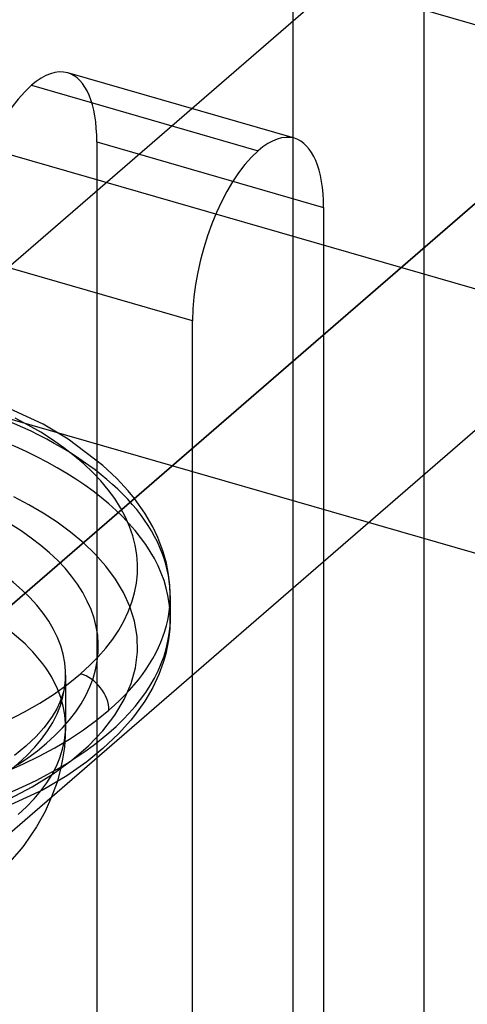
# Model space of a CAD drawing. Header units: millimetres. Extents: x -90 to 88, y -53 to 62.
# Tile 70 of 74: x 62.47 to 65.89, y -11.51 to -3.99. Entities that reach past the tile are written whole.
import ezdxf

# ---------------------------------------------------------------- set-up
doc = ezdxf.new("R2010")
doc.units = ezdxf.units.MM
doc.layers.add('MAIN-1', color=7, linetype='Continuous')
doc.layers.add('MAIN-2', color=7, linetype='Continuous')

msp = doc.modelspace()

# ---------------------------------------------------------------- linework, layer by layer
at = {"layer": 'MAIN-1'}
for p, q in [((88.3849, 14.034), (42.3849, -25.8032)), ((56.5849, -13.5056), (70.5849, -1.3813)), ((56.5849, -15.2377), (70.5849, -3.1133)), ((64.7849, -3.8062), (62.3849, -5.8846)), ((64.7917, -8.1305), (64.7917, -16.683)), ((63.7917, -17.549), (63.7917, -8.9965)), ((62.7144, -9.9294), (62.6651, -10.0401)), ((62.6651, -10.0401), (62.5993, -10.1584)), ((62.5993, -10.1584), (62.502, -10.3)), ((62.502, -10.3), (62.4813, -10.3269)), ((62.4813, -10.3269), (62.378, -10.4449))]:
    msp.add_line(p, q, dxfattribs=at)
at = {"layer": 'MAIN-2'}
for p, q in [((75.1936, -10.7369), (-32.1936, 20.2631)), ((73.8275, -8.3218), (32.6913, 3.5532)), ((65.5596, -2.7596), (65.5596, -14.0179)), ((64.5596, -14.884), (64.5596, -3.6256)), ((64.5596, -3.6256), (66.2917, -4.1256)), ((64.569, -4.8969), (62.837, -4.3969)), ((62.5596, -4.4917), (64.2917, -4.9917)), ((63.0596, -4.9247), (63.0596, -16.183)), ((63.0596, -4.9247), (64.7917, -5.4247)), ((64.7917, -5.4247), (64.7917, -8.1305)), ((63.7917, -6.2907), (62.0596, -5.7907)), ((63.7917, -8.9965), (63.7917, -6.2907)), ((62.6493, -7.0816), (62.195, -6.8718)), ((62.5356, -7.0877), (62.4361, -7.0347)), ((62.6308, -7.1431), (62.5356, -7.0877)), ((62.7214, -7.201), (62.6308, -7.1431)), ((62.8402, -7.1963), (62.6493, -7.0816)), ((62.8069, -7.2607), (62.7214, -7.201)), ((63.1067, -7.3972), (62.8402, -7.1963)), ((62.8868, -7.3221), (62.8069, -7.2607)), ((62.9608, -7.385), (62.8868, -7.3221)), ((63.0287, -7.4492), (62.9608, -7.385)), ((63.213, -7.4971), (63.1067, -7.3972)), ((63.0906, -7.5147), (63.0287, -7.4492)), ((63.1465, -7.5816), (63.0906, -7.5147)), ((63.2997, -7.5913), (63.213, -7.4971)), ((63.1964, -7.6499), (63.1465, -7.5816)), ((63.3474, -7.6498), (63.2997, -7.5913)), ((62.539, -7.6961), (62.4265, -7.6365)), ((63.2403, -7.7196), (63.1964, -7.6499)), ((63.4258, -7.7605), (63.3474, -7.6498)), ((62.6493, -7.7608), (62.539, -7.6961)), ((63.2783, -7.7906), (63.2403, -7.7196)), ((62.7564, -7.8309), (62.6493, -7.7608)), ((63.3099, -7.8622), (63.2783, -7.7906)), ((63.4865, -7.8648), (63.4258, -7.7605)), ((62.4814, -7.8971), (62.3991, -7.8446)), ((62.559, -7.9514), (62.4814, -7.8971)), ((62.8592, -7.9066), (62.7564, -7.8309)), ((63.3351, -7.9343), (63.3099, -7.8622)), ((63.5263, -7.948), (63.4865, -7.8648)), ((62.6315, -8.0071), (62.559, -7.9514)), ((62.9565, -7.9878), (62.8592, -7.9066)), ((63.3537, -8.0066), (63.3351, -7.9343)), ((63.5576, -8.0279), (63.5263, -7.948)), ((62.6987, -8.0642), (62.6315, -8.0071)), ((63.047, -8.0746), (62.9565, -7.9878)), ((63.3657, -8.0789), (63.3537, -8.0066)), ((63.5669, -8.0554), (63.5576, -8.0279)), ((62.7604, -8.1225), (62.6987, -8.0642)), ((62.8165, -8.1819), (62.7604, -8.1225)), ((63.1293, -8.167), (63.047, -8.0746)), ((63.3711, -8.1513), (63.3657, -8.0789)), ((63.5917, -8.1441), (63.5669, -8.0554)), ((62.8672, -8.2427), (62.8165, -8.1819)), ((63.202, -8.2648), (63.1293, -8.167)), ((63.3698, -8.2239), (63.3711, -8.1513)), ((63.6084, -8.2297), (63.5917, -8.1441)), ((62.9125, -8.3046), (62.8672, -8.2427)), ((63.2636, -8.3677), (63.202, -8.2648)), ((63.362, -8.2966), (63.3698, -8.2239)), ((63.6178, -8.312), (63.6084, -8.2297)), ((62.9524, -8.3679), (62.9125, -8.3046)), ((63.3476, -8.3694), (63.362, -8.2966)), ((63.6208, -8.392), (63.6178, -8.312)), ((62.9868, -8.4323), (62.9524, -8.3679)), ((63.3126, -8.4754), (63.2636, -8.3677)), ((63.3267, -8.4421), (63.3476, -8.3694)), ((63.6208, -8.392), (63.6208, -8.5652)), ((63.0155, -8.4974), (62.9868, -8.4323)), ((63.0384, -8.5628), (63.0155, -8.4974)), ((63.2996, -8.5141), (63.3267, -8.4421)), ((63.3475, -8.5874), (63.3126, -8.4754)), ((63.0553, -8.6285), (63.0384, -8.5628)), ((63.2661, -8.5851), (63.2996, -8.5141)), ((63.6208, -8.5652), (63.6178, -8.6452)), ((63.0662, -8.6941), (63.0553, -8.6285)), ((63.2265, -8.6551), (63.2661, -8.5851)), ((63.367, -8.7029), (63.3475, -8.5874)), ((63.6178, -8.6452), (63.6084, -8.7276)), ((63.071, -8.7598), (63.0662, -8.6941)), ((63.1287, -8.7916), (63.1807, -8.7239)), ((63.1807, -8.7239), (63.2265, -8.6551)), ((63.3698, -8.8214), (63.367, -8.7029)), ((63.0699, -8.8257), (63.071, -8.7598)), ((63.0704, -8.8581), (63.1287, -8.7916)), ((63.6084, -8.7276), (63.5859, -8.8367)), ((63.006, -8.9236), (63.0704, -8.8581)), ((63.0628, -8.8916), (63.0699, -8.8257)), ((63.355, -8.9419), (63.3698, -8.8214)), ((63.5859, -8.8367), (63.5669, -8.9018)), ((62.9354, -8.988), (63.006, -8.9236)), ((63.0498, -8.9577), (63.0628, -8.8916)), ((63.3216, -9.0635), (63.355, -8.9419)), ((63.5669, -8.9018), (63.5324, -8.9949)), ((62.8208, -8.9983), (62.8194, -9.035)), ((62.8208, -8.9983), (62.8208, -9.388)), ((62.8397, -9.0659), (62.9354, -8.988)), ((63.0061, -9.0891), (63.0308, -9.0237)), ((63.0308, -9.0237), (63.0498, -8.9577)), ((63.5324, -8.9949), (63.4865, -9.0925)), ((62.7362, -9.1405), (62.8397, -9.0659)), ((62.8151, -9.0732), (62.8044, -9.125)), ((62.8194, -9.035), (62.8151, -9.0732)), ((62.9758, -9.1536), (63.0061, -9.0891)), ((63.2691, -9.185), (63.3216, -9.0635)), ((63.4865, -9.0925), (63.4258, -9.1968)), ((62.6251, -9.2117), (62.7362, -9.1405)), ((62.7951, -9.1569), (62.7776, -9.204)), ((62.8044, -9.125), (62.7951, -9.1569)), ((62.9398, -9.2171), (62.9758, -9.1536)), ((62.5062, -9.2796), (62.6251, -9.2117)), ((62.7776, -9.204), (62.7532, -9.2557)), ((62.8982, -9.2795), (62.9398, -9.2171)), ((63.1974, -9.3055), (63.2691, -9.185)), ((63.4258, -9.1968), (63.3474, -9.3074)), ((62.3797, -9.3441), (62.5062, -9.2796)), ((62.7193, -9.3139), (62.673, -9.3792)), ((62.7532, -9.2557), (62.7193, -9.3139)), ((62.851, -9.3409), (62.8982, -9.2795)), ((63.1065, -9.4236), (63.1974, -9.3055)), ((63.3474, -9.3074), (63.3192, -9.3426)), ((62.6558, -9.4008), (62.596, -9.4675)), ((62.673, -9.3792), (62.6558, -9.4008)), ((62.7397, -9.4608), (62.7981, -9.4014)), ((62.7981, -9.4014), (62.851, -9.3409)), ((62.8208, -9.388), (62.8189, -9.4619)), ((63.3192, -9.3426), (63.225, -9.4479)), ((62.596, -9.4675), (62.517, -9.5424)), ((62.6756, -9.5192), (62.7397, -9.4608)), ((62.8189, -9.4619), (62.8117, -9.5478)), ((62.9969, -9.5384), (63.1065, -9.4236)), ((63.225, -9.4479), (63.1065, -9.5603)), ((62.517, -9.5424), (62.4307, -9.6124)), ((62.6061, -9.5764), (62.6756, -9.5192)), ((62.8117, -9.5478), (62.7982, -9.641)), ((62.8695, -9.6488), (62.9969, -9.5384)), ((62.5322, -9.6317), (62.6061, -9.5764)), ((63.1065, -9.5603), (62.9824, -9.661)), ((62.4539, -9.6849), (62.5322, -9.6317)), ((62.7255, -9.7536), (62.8695, -9.6488)), ((62.7982, -9.641), (62.7799, -9.7277)), ((62.9824, -9.661), (62.8308, -9.7671)), ((62.5662, -9.8521), (62.7255, -9.7536)), ((62.8308, -9.7671), (62.6497, -9.8754)), ((62.7799, -9.7277), (62.7553, -9.8161)), ((62.3935, -9.9434), (62.5662, -9.8521)), ((62.7553, -9.8161), (62.7144, -9.9294)), ((62.6497, -9.8754), (62.1831, -10.09))]:
    msp.add_line(p, q, dxfattribs=at)
for centre, major_axis, ratio, start_param, end_param in [((62.5596, -5.3577), (-0.2774, -0.9608), 0.433013, -3.141586, -2.55359), ((62.5596, -5.3577), (-0.2774, -0.9608), 0.433013, 2.158799, 3.141599), ((62.5596, -5.3577), (-0.2774, -0.9608), 0.433013, -2.55359, -0.982794), ((64.2917, -5.8577), (0.2774, 0.9608), 0.433013, 0.000007, 0.588003), ((64.2917, -5.8577), (0.2774, 0.9608), 0.433013, -0.982794, 0.000007), ((64.2917, -5.8577), (0.2774, 0.9608), 0.433013, 0.588003, 2.158799), ((60.1208, -8.392), (3.5, 0), 0.5, -0.523599, 1.047198), ((60.1208, -8.5652), (3.5, 0), 0.5, -2.094395, 1.047198), ((60.1208, -8.9982), (-2.7, 0), 0.5, 1.047198, 4.18879), ((60.1208, -9.388), (2.7, 0), 0.5, -0.523599, 1.047198), ((62.9354, -9.2045), (0.1637, -0.189), 0.75, 0.713724, 2.284521), ((60.1208, -8.392), (3.5, 0), 0.5, -2.094395, -0.523599)]:
    msp.add_ellipse(centre, major_axis=major_axis, ratio=ratio, start_param=start_param, end_param=end_param, dxfattribs=at)

doc.saveas('drawing.dxf')
